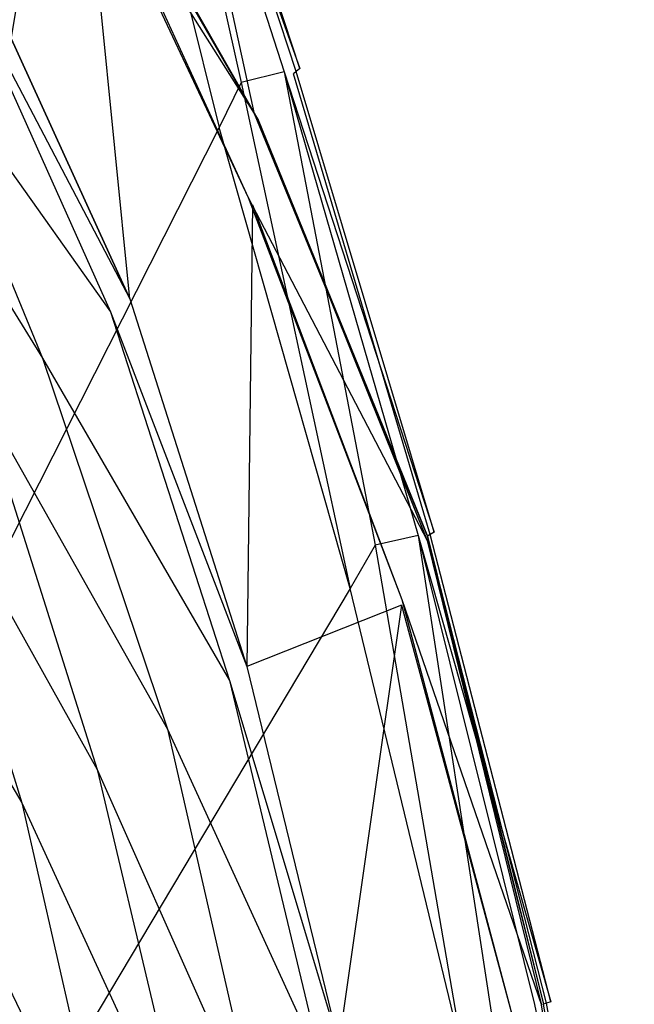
# Model space of a CAD drawing. Extents: x 0 to 0.355, y -0.455 to 0.
# Tile 28 of 29: x 0.312 to 0.354, y -0.162 to -0.095. Entities that reach past the tile are written whole.
import ezdxf

# ---------------------------------------------------------------- set-up
doc = ezdxf.new("R2010")
doc.units = 0
doc.layers.add('L0_WC_N_761810__0___REPLACEMTFO', color=7, linetype='CONTINUOUS')

msp = doc.modelspace()

# ---------------------------------------------------------------- linework, layer by layer
at = {"layer": 'L0_WC_N_761810__0___REPLACEMTFO', "color": 8}
for points, invisible_edges in [([(0.315701, -0.07107, 0.389578), (0.303322, -0.046361, 0.389775), (0.29208, -0.13125, 0.389751), (0.315701, -0.07107, 0.389578)], 14), ([(0.327061, -0.099503, 0.389496), (0.319805, -0.067023, 0.388282), (0.316933, -0.067905, 0.389569), (0.327061, -0.099503, 0.389496)], 13), ([(0.319805, -0.067023, 0.388282), (0.331061, -0.098533, 0.38511), (0.32087, -0.06674, 0.385182), (0.319805, -0.067023, 0.388282)], 14), ([(0.319805, -0.067023, 0.388282), (0.327061, -0.099503, 0.389496), (0.329981, -0.09877, 0.38821), (0.319805, -0.067023, 0.388282)], 14), ([(0.331061, -0.098533, 0.38511), (0.319805, -0.067023, 0.388282), (0.329981, -0.09877, 0.38821), (0.331061, -0.098533, 0.38511)], 13), ([(0.330809, -0.098742, 0.379729), (0.320466, -0.067193, 0.376829), (0.320636, -0.067003, 0.379801), (0.330809, -0.098742, 0.379729)], 14), ([(0.331061, -0.098533, 0.38511), (0.320636, -0.067003, 0.379801), (0.32087, -0.06674, 0.385182), (0.331061, -0.098533, 0.38511)], 14), ([(0.320636, -0.067003, 0.379801), (0.331061, -0.098533, 0.38511), (0.330809, -0.098742, 0.379729), (0.320636, -0.067003, 0.379801)], 13), ([(0.320466, -0.067193, 0.376829), (0.327979, -0.101632, 0.376735), (0.312955, -0.075562, 0.376735), (0.320466, -0.067193, 0.376829)], 13), ([(0.327979, -0.101632, 0.376735), (0.320466, -0.067193, 0.376829), (0.330627, -0.098894, 0.376757), (0.327979, -0.101632, 0.376735)], 14), ([(0.320466, -0.067193, 0.376829), (0.330809, -0.098742, 0.379729), (0.330627, -0.098894, 0.376757), (0.320466, -0.067193, 0.376829)], 13), ([(0.325555, -0.10256, 0.389507), (0.316933, -0.067905, 0.389569), (0.315701, -0.07107, 0.389578), (0.325555, -0.10256, 0.389507)], 13), ([(0.316933, -0.067905, 0.389569), (0.325555, -0.10256, 0.389507), (0.327061, -0.099503, 0.389496), (0.316933, -0.067905, 0.389569)], 14), ([(0.302654, -0.147827, 0.389679), (0.315701, -0.07107, 0.389578), (0.29208, -0.13125, 0.389751), (0.302654, -0.147827, 0.389679)], 13), ([(0.315701, -0.07107, 0.389578), (0.302654, -0.147827, 0.389679), (0.325555, -0.10256, 0.389507), (0.315701, -0.07107, 0.389578)], 14), ([(0.312955, -0.075562, 0.376735), (0.327979, -0.101632, 0.376735), (0.313416, -0.076031, 0.374558), (0.312955, -0.075562, 0.376735)], 14), ([(0.313416, -0.076031, 0.374558), (0.328213, -0.102027, 0.374558), (0.315787, -0.082328, 0.345333), (0.313416, -0.076031, 0.374558)], 14), ([(0.313416, -0.076031, 0.374558), (0.327979, -0.101632, 0.376735), (0.328213, -0.102027, 0.374558), (0.313416, -0.076031, 0.374558)], 14), ([(0.315787, -0.082328, 0.345333), (0.328213, -0.102027, 0.374558), (0.327531, -0.107332, 0.345333), (0.315787, -0.082328, 0.345333)], 14), ([(0.315787, -0.082328, 0.345333), (0.327531, -0.107332, 0.345333), (0.316368, -0.08292, 0.342586), (0.315787, -0.082328, 0.345333)], 14), ([(0.316368, -0.08292, 0.342586), (0.319465, -0.114245, 0.342584), (0.30882, -0.090867, 0.342582), (0.316368, -0.08292, 0.342586)], 13), ([(0.319465, -0.114245, 0.342584), (0.316368, -0.08292, 0.342586), (0.327826, -0.107831, 0.342586), (0.319465, -0.114245, 0.342584)], 14), ([(0.316368, -0.08292, 0.342586), (0.327531, -0.107332, 0.345333), (0.327826, -0.107831, 0.342586), (0.316368, -0.08292, 0.342586)], 14), ([(0.30882, -0.090867, 0.342582), (0.319465, -0.114245, 0.342584), (0.307719, -0.091841, 0.338408), (0.30882, -0.090867, 0.342582)], 14), ([(0.307719, -0.091841, 0.338408), (0.318159, -0.11513, 0.338504), (0.304008, -0.095192, 0.323517), (0.307719, -0.091841, 0.338408)], 14), ([(0.307719, -0.091841, 0.338408), (0.319465, -0.114245, 0.342584), (0.318159, -0.11513, 0.338504), (0.307719, -0.091841, 0.338408)], 14), ([(0.304008, -0.095192, 0.323517), (0.313527, -0.118268, 0.324038), (0.300288, -0.096966, 0.309009), (0.304008, -0.095192, 0.323517)], 14), ([(0.304008, -0.095192, 0.323517), (0.318159, -0.11513, 0.338504), (0.313527, -0.118268, 0.324038), (0.304008, -0.095192, 0.323517)], 14), ([(0.300288, -0.096966, 0.309009), (0.313527, -0.118268, 0.324038), (0.309152, -0.120714, 0.309069), (0.300288, -0.096966, 0.309009)], 14), ([(0.329981, -0.09877, 0.38821), (0.340214, -0.130135, 0.385087), (0.331061, -0.098533, 0.38511), (0.329981, -0.09877, 0.38821)], 14), ([(0.340214, -0.130135, 0.385087), (0.330809, -0.098742, 0.379729), (0.331061, -0.098533, 0.38511), (0.340214, -0.130135, 0.385087)], 14), ([(0.33619, -0.131022, 0.389475), (0.329981, -0.09877, 0.38821), (0.327061, -0.099503, 0.389496), (0.33619, -0.131022, 0.389475)], 13), ([(0.339753, -0.130403, 0.376735), (0.327979, -0.101632, 0.376735), (0.330627, -0.098894, 0.376757), (0.339753, -0.130403, 0.376735)], 14), ([(0.340214, -0.130135, 0.385087), (0.329981, -0.09877, 0.38821), (0.339129, -0.130357, 0.388188), (0.340214, -0.130135, 0.385087)], 13), ([(0.329981, -0.09877, 0.38821), (0.33619, -0.131022, 0.389475), (0.339129, -0.130357, 0.388188), (0.329981, -0.09877, 0.38821)], 14), ([(0.339947, -0.130291, 0.379707), (0.330627, -0.098894, 0.376757), (0.330809, -0.098742, 0.379729), (0.339947, -0.130291, 0.379707)], 14), ([(0.330627, -0.098894, 0.376757), (0.339947, -0.130291, 0.379707), (0.339753, -0.130403, 0.376735), (0.330627, -0.098894, 0.376757)], 13), ([(0.330809, -0.098742, 0.379729), (0.340214, -0.130135, 0.385087), (0.339947, -0.130291, 0.379707), (0.330809, -0.098742, 0.379729)], 13), ([(0.334479, -0.133982, 0.389483), (0.327061, -0.099503, 0.389496), (0.325555, -0.10256, 0.389507), (0.334479, -0.133982, 0.389483)], 13), ([(0.327061, -0.099503, 0.389496), (0.334479, -0.133982, 0.389483), (0.33619, -0.131022, 0.389475), (0.327061, -0.099503, 0.389496)], 14), ([(0.327979, -0.101632, 0.376735), (0.339753, -0.130403, 0.376735), (0.328213, -0.102027, 0.374558), (0.327979, -0.101632, 0.376735)], 14), ([(0.325555, -0.10256, 0.389507), (0.302654, -0.147827, 0.389679), (0.312388, -0.171017, 0.3896), (0.325555, -0.10256, 0.389507)], 14), ([(0.334479, -0.133982, 0.389483), (0.325555, -0.10256, 0.389507), (0.312388, -0.171017, 0.3896), (0.334479, -0.133982, 0.389483)], 14), ([(0.328213, -0.102027, 0.374558), (0.339743, -0.130703, 0.374558), (0.327531, -0.107332, 0.345333), (0.328213, -0.102027, 0.374558)], 14), ([(0.328213, -0.102027, 0.374558), (0.339753, -0.130403, 0.376735), (0.339743, -0.130703, 0.374558), (0.328213, -0.102027, 0.374558)], 14), ([(0.327531, -0.107332, 0.345333), (0.339743, -0.130703, 0.374558), (0.338007, -0.134725, 0.345333), (0.327531, -0.107332, 0.345333)], 14), ([(0.327531, -0.107332, 0.345333), (0.338007, -0.134725, 0.345333), (0.327826, -0.107831, 0.342586), (0.327531, -0.107332, 0.345333)], 14), ([(0.327826, -0.107831, 0.342586), (0.327456, -0.139295, 0.343037), (0.319465, -0.114245, 0.342584), (0.327826, -0.107831, 0.342586)], 14), ([(0.337995, -0.135104, 0.342586), (0.327456, -0.139295, 0.343037), (0.327826, -0.107831, 0.342586), (0.337995, -0.135104, 0.342586)], 14), ([(0.327826, -0.107831, 0.342586), (0.338007, -0.134725, 0.345333), (0.337995, -0.135104, 0.342586), (0.327826, -0.107831, 0.342586)], 14), ([(0.319465, -0.114245, 0.342584), (0.327456, -0.139295, 0.343037), (0.318159, -0.11513, 0.338504), (0.319465, -0.114245, 0.342584)], 14), ([(0.318159, -0.11513, 0.338504), (0.326264, -0.140236, 0.338844), (0.313527, -0.118268, 0.324038), (0.318159, -0.11513, 0.338504)], 14), ([(0.318159, -0.11513, 0.338504), (0.327456, -0.139295, 0.343037), (0.326264, -0.140236, 0.338844), (0.318159, -0.11513, 0.338504)], 14), ([(0.313527, -0.118268, 0.324038), (0.322036, -0.143572, 0.323979), (0.309152, -0.120714, 0.309069), (0.313527, -0.118268, 0.324038)], 14), ([(0.313527, -0.118268, 0.324038), (0.326264, -0.140236, 0.338844), (0.322036, -0.143572, 0.323979), (0.313527, -0.118268, 0.324038)], 14), ([(0.309152, -0.120714, 0.309069), (0.317258, -0.146302, 0.30884), (0.304286, -0.123143, 0.294191), (0.309152, -0.120714, 0.309069)], 14), ([(0.309152, -0.120714, 0.309069), (0.322036, -0.143572, 0.323979), (0.317258, -0.146302, 0.30884), (0.309152, -0.120714, 0.309069)], 14), ([(0.304286, -0.123143, 0.294191), (0.31211, -0.14858, 0.293855), (0.298408, -0.125433, 0.280281), (0.304286, -0.123143, 0.294191)], 14), ([(0.304286, -0.123143, 0.294191), (0.317258, -0.146302, 0.30884), (0.31211, -0.14858, 0.293855), (0.304286, -0.123143, 0.294191)], 14), ([(0.298408, -0.125433, 0.280281), (0.31211, -0.14858, 0.293855), (0.305975, -0.150224, 0.279918), (0.298408, -0.125433, 0.280281)], 14), ([(0.339129, -0.130357, 0.388188), (0.348152, -0.162134, 0.385104), (0.340214, -0.130135, 0.385087), (0.339129, -0.130357, 0.388188)], 14), ([(0.348152, -0.162134, 0.385104), (0.339947, -0.130291, 0.379707), (0.340214, -0.130135, 0.385087), (0.348152, -0.162134, 0.385104)], 14), ([(0.344084, -0.162842, 0.389491), (0.339129, -0.130357, 0.388188), (0.33619, -0.131022, 0.389475), (0.344084, -0.162842, 0.389491)], 13), ([(0.339743, -0.130703, 0.374558), (0.347519, -0.162362, 0.374574), (0.338007, -0.134725, 0.345333), (0.339743, -0.130703, 0.374558)], 14), ([(0.339129, -0.130357, 0.388188), (0.344084, -0.162842, 0.389491), (0.347055, -0.162315, 0.388205), (0.339129, -0.130357, 0.388188)], 14), ([(0.348152, -0.162134, 0.385104), (0.339129, -0.130357, 0.388188), (0.347055, -0.162315, 0.388205), (0.348152, -0.162134, 0.385104)], 13), ([(0.339753, -0.130403, 0.376735), (0.347668, -0.162308, 0.376752), (0.339743, -0.130703, 0.374558), (0.339753, -0.130403, 0.376735)], 14), ([(0.339743, -0.130703, 0.374558), (0.347668, -0.162308, 0.376752), (0.347519, -0.162362, 0.374574), (0.339743, -0.130703, 0.374558)], 14), ([(0.347872, -0.162235, 0.379723), (0.339753, -0.130403, 0.376735), (0.339947, -0.130291, 0.379707), (0.347872, -0.162235, 0.379723)], 14), ([(0.339753, -0.130403, 0.376735), (0.347872, -0.162235, 0.379723), (0.347668, -0.162308, 0.376752), (0.339753, -0.130403, 0.376735)], 13), ([(0.339947, -0.130291, 0.379707), (0.348152, -0.162134, 0.385104), (0.347872, -0.162235, 0.379723), (0.339947, -0.130291, 0.379707)], 13), ([(0.342155, -0.165681, 0.389495), (0.33619, -0.131022, 0.389475), (0.334479, -0.133982, 0.389483), (0.342155, -0.165681, 0.389495)], 13), ([(0.33619, -0.131022, 0.389475), (0.342155, -0.165681, 0.389495), (0.344084, -0.162842, 0.389491), (0.33619, -0.131022, 0.389475)], 14), ([(0.282932, -0.132707, 0.346654), (0.274402, -0.134632, 0.307215), (0.315249, -0.188756, 0.349274), (0.282932, -0.132707, 0.346654)], 14), ([(0.334479, -0.133982, 0.389483), (0.312388, -0.171017, 0.3896), (0.319167, -0.199975, 0.389535), (0.334479, -0.133982, 0.389483)], 14), ([(0.342155, -0.165681, 0.389495), (0.334479, -0.133982, 0.389483), (0.319167, -0.199975, 0.389535), (0.342155, -0.165681, 0.389495)], 14), ([(0.274402, -0.134632, 0.307215), (0.297295, -0.192538, 0.300677), (0.315249, -0.188756, 0.349274), (0.274402, -0.134632, 0.307215)], 14), ([(0.338007, -0.134725, 0.345333), (0.345515, -0.163082, 0.345337), (0.337995, -0.135104, 0.342586), (0.338007, -0.134725, 0.345333)], 14), ([(0.338007, -0.134725, 0.345333), (0.347519, -0.162362, 0.374574), (0.345515, -0.163082, 0.345337), (0.338007, -0.134725, 0.345333)], 14), ([(0.337995, -0.135104, 0.342586), (0.333697, -0.165021, 0.342586), (0.327456, -0.139295, 0.343037), (0.337995, -0.135104, 0.342586)], 14), ([(0.345326, -0.16315, 0.342588), (0.333697, -0.165021, 0.342586), (0.337995, -0.135104, 0.342586), (0.345326, -0.16315, 0.342588)], 14), ([(0.337995, -0.135104, 0.342586), (0.345515, -0.163082, 0.345337), (0.345326, -0.16315, 0.342588), (0.337995, -0.135104, 0.342586)], 14), ([(0.327456, -0.139295, 0.343037), (0.333697, -0.165021, 0.342586), (0.326264, -0.140236, 0.338844), (0.327456, -0.139295, 0.343037)], 14), ([(0.326264, -0.140236, 0.338844), (0.332532, -0.16643, 0.338352), (0.322036, -0.143572, 0.323979), (0.326264, -0.140236, 0.338844)], 14), ([(0.326264, -0.140236, 0.338844), (0.333697, -0.165021, 0.342586), (0.332532, -0.16643, 0.338352), (0.326264, -0.140236, 0.338844)], 14), ([(0.322036, -0.143572, 0.323979), (0.328398, -0.171426, 0.323341), (0.317258, -0.146302, 0.30884), (0.322036, -0.143572, 0.323979)], 14), ([(0.322036, -0.143572, 0.323979), (0.332532, -0.16643, 0.338352), (0.328398, -0.171426, 0.323341), (0.322036, -0.143572, 0.323979)], 14), ([(0.317258, -0.146302, 0.30884), (0.323855, -0.174124, 0.308414), (0.31211, -0.14858, 0.293855), (0.317258, -0.146302, 0.30884)], 14), ([(0.317258, -0.146302, 0.30884), (0.328398, -0.171426, 0.323341), (0.323855, -0.174124, 0.308414), (0.317258, -0.146302, 0.30884)], 14), ([(0.302654, -0.147827, 0.389679), (0.31088, -0.173719, 0.389608), (0.312388, -0.171017, 0.3896), (0.302654, -0.147827, 0.389679)], 14), ([(0.31211, -0.14858, 0.293855), (0.31833, -0.175906, 0.293509), (0.305975, -0.150224, 0.279918), (0.31211, -0.14858, 0.293855)], 14), ([(0.31211, -0.14858, 0.293855), (0.323855, -0.174124, 0.308414), (0.31833, -0.175906, 0.293509), (0.31211, -0.14858, 0.293855)], 14), ([(0.305975, -0.150224, 0.279918), (0.31833, -0.175906, 0.293509), (0.311835, -0.176925, 0.279343), (0.305975, -0.150224, 0.279918)], 14), ([(0.347055, -0.162315, 0.388205), (0.353845, -0.196307, 0.385124), (0.348152, -0.162134, 0.385104), (0.347055, -0.162315, 0.388205)], 14), ([(0.353344, -0.196382, 0.376772), (0.347519, -0.162362, 0.374574), (0.347668, -0.162308, 0.376752), (0.353344, -0.196382, 0.376772)], 14), ([(0.353554, -0.19635, 0.379744), (0.347668, -0.162308, 0.376752), (0.347872, -0.162235, 0.379723), (0.353554, -0.19635, 0.379744)], 14), ([(0.347668, -0.162308, 0.376752), (0.353554, -0.19635, 0.379744), (0.353344, -0.196382, 0.376772), (0.347668, -0.162308, 0.376752)], 13), ([(0.353845, -0.196307, 0.385124), (0.347872, -0.162235, 0.379723), (0.348152, -0.162134, 0.385104), (0.353845, -0.196307, 0.385124)], 14), ([(0.347872, -0.162235, 0.379723), (0.353845, -0.196307, 0.385124), (0.353554, -0.19635, 0.379744), (0.347872, -0.162235, 0.379723)], 13)]:
    msp.add_3dface(points, dxfattribs=dict(at, invisible_edges=invisible_edges))

doc.saveas('drawing.dxf')
